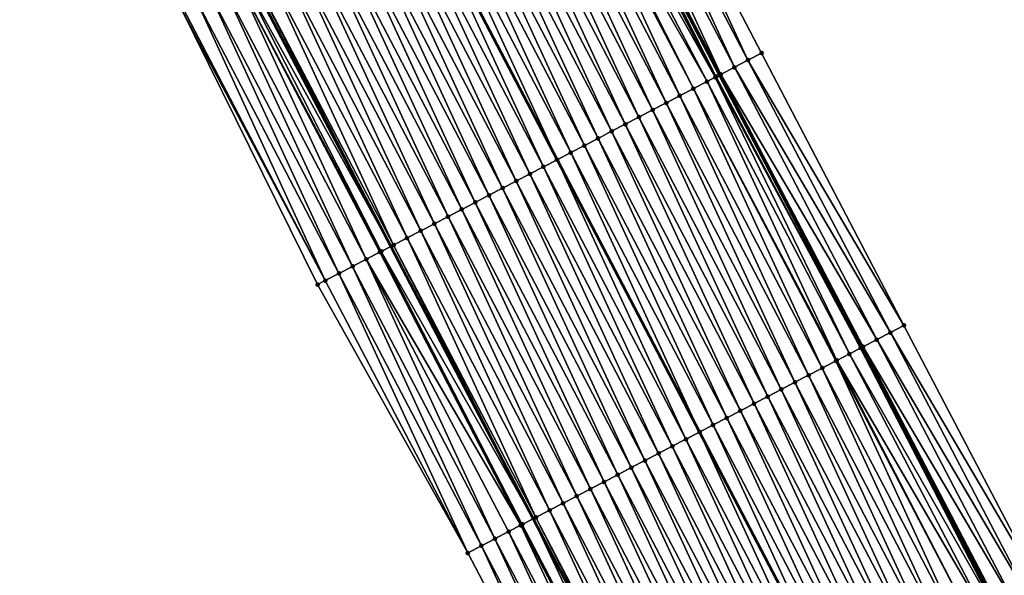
# Model space of a CAD drawing. Header units: feet. Extents: x 2007189 to 2022806, y 818621 to 837694.
# Tile 71 of 256: x 2013310 to 2013374, y 823078 to 823115. Entities that reach past the tile are written whole.
import ezdxf

# ---------------------------------------------------------------- set-up
doc = ezdxf.new("R2010")
doc.units = ezdxf.units.FT
doc.header["$MEASUREMENT"] = 0
for name, color, linetype, lineweight in [('EP_Travel Lane', 172, 'Continuous', 53), ('Road Shots', 141, 'Continuous', 100), ('Road X-Section', 40, 'Continuous', 13), ('STRIPING', 60, 'Continuous', 53)]:
    doc.layers.add(name, color=color, linetype=linetype, lineweight=lineweight)
doc.layers.add('I-77-MM17-21_SB-Surface-Border', color=7, linetype='Continuous')
doc.layers.add('I-77-MM17-21_SB-Surface-TIN', color=7, linetype='Continuous')

msp = doc.modelspace()

# ---------------------------------------------------------------- linework, layer by layer
at = {"layer": 'EP_Travel Lane'}
for points in [[(2013300.10428671, 823217.2809732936, 293.4040593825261), (2013309.343291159, 823199.5445596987, 293.1534310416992), (2013318.581849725, 823181.8090020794, 292.8362871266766), (2013327.820671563, 823164.0729390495, 292.5584153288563), (2013337.059446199, 823146.3369666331, 292.2735043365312), (2013346.298243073, 823128.6009515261, 291.9919012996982), (2013355.539329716, 823110.9051363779, 291.7382166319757), (2013364.797118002, 823093.1789239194, 291.4648199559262), (2013374.054971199, 823075.4520457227, 291.1947845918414), (2013383.31225531, 823057.7256314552, 290.9169893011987), (2013392.56932541, 823039.9996269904, 290.607682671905), (2013401.826421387, 823022.2735729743, 290.3021747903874), (2013411.083552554, 823004.5474515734, 290.0018589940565), (2013420.340719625, 822986.8212614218, 289.7068207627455), (2013429.597755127, 822969.0953232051, 289.3924133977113), (2013438.85484866, 822951.3692738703, 289.086551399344), (2013448.112171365, 822933.6427857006, 288.8144464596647), (2013457.369468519, 822915.9163464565, 288.5385674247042), (2013466.624107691, 822898.1661857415, 288.2662913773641), (2013475.855880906, 822880.4265586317, 287.9831142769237), (2013485.087585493, 822862.6870633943, 287.6888914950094), (2013494.319154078, 822844.9478294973, 287.3727849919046)], [(2013278.727651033, 823206.1892330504, 293.1254736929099), (2013287.962412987, 823188.4506579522, 292.8723417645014), (2013297.196568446, 823170.7132478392, 292.5287179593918), (2013306.430844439, 823152.9756061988, 292.2030764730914), (2013315.665312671, 823135.2375952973, 291.9061199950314), (2013324.899890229, 823117.4993743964, 291.6254835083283), (2013334.168931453, 823099.7502717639, 291.3403207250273), (2013343.426680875, 823082.024133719, 291.0607930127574), (2013352.683944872, 823064.2983680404, 290.7755883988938), (2013361.941192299, 823046.5720240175, 290.4923949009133), (2013371.198365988, 823028.8458211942, 290.1983324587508), (2013380.455628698, 823011.1194479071, 289.9173914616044), (2013389.7127102, 822993.393421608, 289.6097536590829), (2013398.969839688, 822975.6673034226, 289.3091916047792), (2013408.226910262, 822957.9412980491, 288.9999449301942), (2013417.48404017, 822940.2151790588, 288.6994390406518), (2013426.741229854, 822922.4889456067, 288.4077361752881), (2013435.998542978, 822904.7624757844, 288.1342228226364), (2013445.237817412, 822887.0430742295, 287.8475773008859), (2013454.471362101, 822869.304391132, 287.5629435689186), (2013463.704916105, 822851.5656901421, 287.2798097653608)]]:
    msp.add_polyline3d(points, dxfattribs=at)
at = {"layer": 'I-77-MM17-21_SB-Surface-Border', "color": 3, "linetype": 'Continuous', "lineweight": -3}
for points in [[(2013300.311278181, 823217.3885401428, 293.3966815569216), (2013309.524867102, 823199.638874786, 293.1496577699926), (2013319.625227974, 823182.3514197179, 292.7864189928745), (2013328.838643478, 823164.6020884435, 292.5134516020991), (2013338.939183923, 823147.3142874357, 292.1770763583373), (2013349.039741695, 823130.0264530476, 291.8432821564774), (2013358.276467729, 823112.3375283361, 291.5521005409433), (2013367.534344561, 823094.6111463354, 291.2926529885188), (2013376.79220716, 823076.8842423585, 291.0299722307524), (2013386.049570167, 823059.1576770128, 290.763797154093), (2013395.30678399, 823041.4313973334, 290.4756617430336), (2013404.564290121, 823023.7045579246, 290.2305651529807), (2013412.935304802, 823005.514973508, 289.9728862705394), (2013422.19234241, 822987.7890312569, 289.6587784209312), (2013430.563132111, 822969.5998776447, 289.3679608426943), (2013438.933979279, 822951.4106139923, 289.0856052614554), (2013448.191301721, 822933.6841263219, 288.81346186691), (2013457.448594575, 822915.9576953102, 288.536949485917), (2013466.703123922, 822898.2073165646, 288.2655909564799), (2013476.821623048, 822880.9299122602, 287.9317394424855), (2013485.166539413, 822862.7281672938, 287.6878284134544), (2013494.398069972, 822844.9889331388, 287.370434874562)], [(2013462.69281233, 822851.0395398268, 287.2435409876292), (2013454.12927008, 822869.1265608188, 287.5500925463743), (2013444.488624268, 822886.653549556, 287.8240622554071), (2013435.615750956, 822904.5627418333, 288.1238318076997), (2013424.040171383, 822921.0804447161, 288.2822833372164), (2013417.231539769, 822940.0834799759, 288.6894989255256), (2013406.327561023, 822956.9507653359, 288.9173601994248), (2013396.685802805, 822974.4763016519, 289.2008140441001), (2013387.127419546, 822992.0453905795, 289.4835567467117), (2013376.196490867, 823008.8988237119, 289.6980120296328), (2013366.421437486, 823026.3549787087, 289.9675840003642), (2013357.681233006, 823044.3510062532, 290.2708755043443), (2013348.424108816, 823062.0771142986, 290.5722194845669), (2013339.166972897, 823079.8026264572, 290.8545330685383), (2013329.405284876, 823097.2660759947, 291.101665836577), (2013320.537554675, 823115.2385747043, 291.403838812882), (2013311.901293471, 823133.2869192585, 291.7122090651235), (2013303.252681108, 823151.3287658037, 292.0258912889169), (2013295.264537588, 823169.7116645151, 292.4488874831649), (2013287.868444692, 823188.4019344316, 292.869037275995), (2013277.78702232, 823205.7012820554, 293.1061810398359)]]:
    msp.add_polyline3d(points, dxfattribs=at)
at = {"layer": 'I-77-MM17-21_SB-Surface-TIN', "color": 128, "linetype": 'Continuous', "lineweight": -3}
for points in [[(2013357.390380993, 823111.8740083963, 291.6004147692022), (2013349.039741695, 823130.0264530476, 291.8432821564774), (2013348.152469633, 823129.5652062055, 291.8846875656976)], [(2013357.390380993, 823111.8740083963, 291.6004147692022), (2013358.276467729, 823112.3375283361, 291.5521005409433), (2013349.039741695, 823130.0264530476, 291.8432821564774)], [(2013356.504465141, 823111.4101612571, 291.675647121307), (2013348.152469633, 823129.5652062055, 291.8846875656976), (2013347.265261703, 823129.1038358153, 291.9356847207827)], [(2013356.504465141, 823111.4101612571, 291.675647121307), (2013357.390380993, 823111.8740083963, 291.6004147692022), (2013348.152469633, 823129.5652062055, 291.8846875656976)], [(2013355.323625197, 823110.7923886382, 291.7442101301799), (2013346.298243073, 823128.6009515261, 291.9919012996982), (2013346.098532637, 823128.4972038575, 291.9968510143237)], [(2013346.378075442, 823128.6424236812, 291.9899226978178), (2013346.298243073, 823128.6009515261, 291.9919012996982), (2013355.539329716, 823110.9051363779, 291.7382166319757)], [(2013355.323625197, 823110.7923886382, 291.7442101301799), (2013355.539329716, 823110.9051363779, 291.7382166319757), (2013346.298243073, 823128.6009515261, 291.9919012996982)], [(2013355.618454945, 823110.9464947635, 291.73601808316), (2013347.265261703, 823129.1038358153, 291.9356847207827), (2013346.378075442, 823128.6424236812, 291.9899226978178)], [(2013355.618454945, 823110.9464947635, 291.73601808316), (2013346.378075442, 823128.6424236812, 291.9899226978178), (2013355.539329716, 823110.9051363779, 291.7382166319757)], [(2013355.618454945, 823110.9464947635, 291.73601808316), (2013356.504465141, 823111.4101612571, 291.675647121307), (2013347.265261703, 823129.1038358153, 291.9356847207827)], [(2013354.732011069, 823110.4836586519, 291.7280749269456), (2013345.490491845, 823128.1817770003, 291.9847341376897), (2013344.853593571, 823127.8511904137, 291.9836400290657)], [(2013355.265374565, 823110.7619710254, 291.7439076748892), (2013346.098532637, 823128.4972038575, 291.9968510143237), (2013345.490491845, 823128.1817770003, 291.9847341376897)], [(2013354.732011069, 823110.4836586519, 291.7280749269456), (2013355.265374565, 823110.7619710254, 291.7439076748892), (2013345.490491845, 823128.1817770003, 291.9847341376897)], [(2013355.265374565, 823110.7619710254, 291.7439076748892), (2013355.323625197, 823110.7923886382, 291.7442101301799), (2013346.098532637, 823128.4972038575, 291.9968510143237)], [(2013352.959064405, 823109.558099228, 291.7029088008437), (2013344.602903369, 823127.7211397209, 291.9788156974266), (2013343.715244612, 823127.2606378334, 291.9623860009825)], [(2013353.845576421, 823110.020804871, 291.7215853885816), (2013344.853593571, 823127.8511904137, 291.9836400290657), (2013344.602903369, 823127.7211397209, 291.9788156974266)], [(2013352.959064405, 823109.558099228, 291.7029088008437), (2013353.845576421, 823110.020804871, 291.7215853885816), (2013344.602903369, 823127.7211397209, 291.9788156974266)], [(2013353.845576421, 823110.020804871, 291.7215853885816), (2013354.732011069, 823110.4836586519, 291.7280749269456), (2013344.853593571, 823127.8511904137, 291.9836400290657)], [(2013351.18605405, 823108.6326617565, 291.667709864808), (2013342.827618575, 823126.8000729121, 291.950849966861), (2013341.939969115, 823126.3395531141, 291.9358107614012)], [(2013352.072563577, 823109.095372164, 291.6859944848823), (2013343.715244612, 823127.2606378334, 291.9623860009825), (2013342.827618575, 823126.8000729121, 291.950849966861)], [(2013351.18605405, 823108.6326617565, 291.667709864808), (2013352.072563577, 823109.095372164, 291.6859944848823), (2013342.827618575, 823126.8000729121, 291.950849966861)], [(2013352.072563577, 823109.095372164, 291.6859944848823), (2013352.959064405, 823109.558099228, 291.7029088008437), (2013343.715244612, 823127.2606378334, 291.9623860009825)], [(2013350.299564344, 823108.169913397, 291.6525474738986), (2013341.939969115, 823126.3395531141, 291.9358107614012), (2013341.052308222, 823125.8790553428, 291.9190614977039)], [(2013350.299564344, 823108.169913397, 291.6525474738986), (2013351.18605405, 823108.6326617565, 291.667709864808), (2013341.939969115, 823126.3395531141, 291.9358107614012)], [(2013348.526580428, 823107.2444253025, 291.6215132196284), (2013340.164669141, 823125.4185155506, 291.9055745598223), (2013339.277008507, 823124.9580172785, 291.8888641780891)], [(2013349.413095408, 823107.707125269, 291.6406567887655), (2013341.052308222, 823125.8790553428, 291.9190614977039), (2013340.164669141, 823125.4185155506, 291.9055745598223)], [(2013348.526580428, 823107.2444253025, 291.6215132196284), (2013349.413095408, 823107.707125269, 291.6406567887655), (2013340.164669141, 823125.4185155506, 291.9055745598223)], [(2013349.413095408, 823107.707125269, 291.6406567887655), (2013350.299564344, 823108.169913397, 291.6525474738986), (2013341.052308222, 823125.8790553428, 291.9190614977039)], [(2013347.64007534, 823106.7817063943, 291.6039279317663), (2013339.277008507, 823124.9580172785, 291.8888641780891), (2013338.389343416, 823124.4975275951, 291.8714870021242)], [(2013347.64007534, 823106.7817063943, 291.6039279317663), (2013348.526580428, 823107.2444253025, 291.6215132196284), (2013339.277008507, 823124.9580172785, 291.8888641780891)], [(2013346.75358069, 823106.3189675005, 291.5879868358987), (2013338.389343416, 823124.4975275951, 291.8714870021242), (2013337.501698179, 823124.0369996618, 291.8570793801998)], [(2013346.75358069, 823106.3189675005, 291.5879868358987), (2013347.64007534, 823106.7817063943, 291.6039279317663), (2013338.389343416, 823124.4975275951, 291.8714870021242)], [(2013336.614042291, 823123.576492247, 291.8410787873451), (2013335.726313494, 823123.1161225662, 291.8143402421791), (2013344.98049878, 823105.3936643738, 291.5416885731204)], [(2013345.867069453, 823105.8562603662, 291.5694329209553), (2013337.501698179, 823124.0369996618, 291.8570793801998), (2013336.614042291, 823123.576492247, 291.8410787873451)], [(2013345.867069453, 823105.8562603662, 291.5694329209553), (2013336.614042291, 823123.576492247, 291.8410787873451), (2013344.98049878, 823105.3936643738, 291.5416885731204)], [(2013345.867069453, 823105.8562603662, 291.5694329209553), (2013346.75358069, 823106.3189675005, 291.5879868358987), (2013337.501698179, 823124.0369996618, 291.8570793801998)], [(2013344.094026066, 823104.9308861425, 291.5290306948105), (2013335.726313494, 823123.1161225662, 291.8143402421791), (2013334.83865583, 823122.6556212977, 291.7979073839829)], [(2013344.094026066, 823104.9308861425, 291.5290306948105), (2013344.98049878, 823105.3936643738, 291.5416885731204), (2013335.726313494, 823123.1161225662, 291.8143402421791)], [(2013342.321055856, 823104.0053718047, 291.5001554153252), (2013333.951028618, 823122.1950586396, 291.7861956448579), (2013333.063403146, 823121.7344926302, 291.774744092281)], [(2013343.20754779, 823104.4681158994, 291.5156686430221), (2013334.83865583, 823122.6556212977, 291.7979073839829), (2013333.951028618, 823122.1950586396, 291.7861956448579)], [(2013342.321055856, 823104.0053718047, 291.5001554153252), (2013343.20754779, 823104.4681158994, 291.5156686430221), (2013333.951028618, 823122.1950586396, 291.7861956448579)], [(2013343.20754779, 823104.4681158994, 291.5156686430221), (2013344.094026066, 823104.9308861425, 291.5290306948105), (2013334.83865583, 823122.6556212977, 291.7979073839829)], [(2013341.434571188, 823103.5426137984, 291.485786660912), (2013333.063403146, 823121.7344926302, 291.774744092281), (2013332.175746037, 823121.2739875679, 291.758560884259)], [(2013341.434571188, 823103.5426137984, 291.485786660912), (2013342.321055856, 823104.0053718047, 291.5001554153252), (2013333.063403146, 823121.7344926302, 291.774744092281)], [(2013340.548084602, 823103.0798594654, 291.4711157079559), (2013332.175746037, 823121.2739875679, 291.758560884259), (2013331.288102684, 823120.8134560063, 291.744434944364)], [(2013340.548084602, 823103.0798594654, 291.4711157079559), (2013341.434571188, 823103.5426137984, 291.485786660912), (2013332.175746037, 823121.2739875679, 291.758560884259)], [(2013338.775104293, 823102.1543644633, 291.4406497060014), (2013330.400436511, 823120.3529684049, 291.7268961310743), (2013329.512806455, 823119.8924112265, 291.7147589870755)], [(2013339.661594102, 823102.6171126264, 291.4558282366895), (2013331.288102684, 823120.8134560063, 291.744434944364), (2013330.400436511, 823120.3529684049, 291.7268961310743)], [(2013338.775104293, 823102.1543644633, 291.4406497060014), (2013339.661594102, 823102.6171126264, 291.4558282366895), (2013330.400436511, 823120.3529684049, 291.7268961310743)], [(2013339.661594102, 823102.6171126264, 291.4558282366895), (2013340.548084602, 823103.0798594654, 291.4711157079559), (2013331.288102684, 823120.8134560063, 291.744434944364)], [(2013337.888596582, 823101.6916505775, 291.4226512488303), (2013329.512806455, 823119.8924112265, 291.7147589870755), (2013328.625143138, 823119.4319181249, 291.6976471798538)], [(2013337.888596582, 823101.6916505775, 291.4226512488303), (2013338.775104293, 823102.1543644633, 291.4406497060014), (2013329.512806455, 823119.8924112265, 291.7147589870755)], [(2013337.002101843, 823101.228911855, 291.4066960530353), (2013328.625143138, 823119.4319181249, 291.6976471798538), (2013327.737501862, 823118.9713825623, 291.6838318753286)], [(2013337.002101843, 823101.228911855, 291.4066960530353), (2013337.888596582, 823101.6916505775, 291.4226512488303), (2013328.625143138, 823119.4319181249, 291.6976471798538)], [(2013335.229083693, 823100.3034893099, 291.3702691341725), (2013326.849848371, 823118.5108705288, 291.6681898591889), (2013325.962164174, 823118.0504176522, 291.6479551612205)], [(2013336.115603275, 823100.7661804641, 291.3901376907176), (2013327.737501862, 823118.9713825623, 291.6838318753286), (2013326.849848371, 823118.5108705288, 291.6681898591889)], [(2013335.229083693, 823100.3034893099, 291.3702691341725), (2013336.115603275, 823100.7661804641, 291.3901376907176), (2013326.849848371, 823118.5108705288, 291.6681898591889)], [(2013336.115603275, 823100.7661804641, 291.3901376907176), (2013337.002101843, 823101.228911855, 291.4066960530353), (2013327.737501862, 823118.9713825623, 291.6838318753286)], [(2013334.342538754, 823099.8408467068, 291.3464063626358), (2013325.962164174, 823118.0504176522, 291.6479551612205), (2013325.074472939, 823117.589978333, 291.6266679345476)], [(2013334.342538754, 823099.8408467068, 291.3464063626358), (2013335.229083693, 823100.3034893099, 291.3702691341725), (2013325.962164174, 823118.0504176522, 291.6479551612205)], [(2013332.569214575, 823098.9160101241, 291.2617733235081), (2013324.186795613, 823117.1295122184, 291.6074609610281), (2013323.298845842, 823116.6695709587, 291.5475065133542)], [(2013333.544936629, 823099.4247192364, 291.3184471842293), (2013324.452853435, 823117.267373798, 291.622450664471), (2013324.186795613, 823117.1295122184, 291.6074609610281)], [(2013332.569214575, 823098.9160101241, 291.2617733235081), (2013333.455936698, 823099.3783134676, 291.3135464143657), (2013324.186795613, 823117.1295122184, 291.6074609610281)], [(2013333.455936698, 823099.3783134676, 291.3135464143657), (2013333.544936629, 823099.4247192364, 291.3184471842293), (2013324.186795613, 823117.1295122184, 291.6074609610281)], [(2013324.452853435, 823117.267373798, 291.622450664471), (2013334.168931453, 823099.7502717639, 291.3403207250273), (2013324.899890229, 823117.4993743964, 291.6254835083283)], [(2013333.544936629, 823099.4247192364, 291.3184471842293), (2013334.168931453, 823099.7502717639, 291.3403207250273), (2013324.452853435, 823117.267373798, 291.622450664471)], [(2013325.074472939, 823117.589978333, 291.6266679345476), (2013324.899890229, 823117.4993743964, 291.6254835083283), (2013334.168931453, 823099.7502717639, 291.3403207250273)], [(2013334.342538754, 823099.8408467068, 291.3464063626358), (2013325.074472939, 823117.589978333, 291.6266679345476), (2013334.168931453, 823099.7502717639, 291.3403207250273)], [(2013331.682514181, 823098.4536651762, 291.2134229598), (2013323.298845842, 823116.6695709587, 291.5475065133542), (2013322.410960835, 823116.209504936, 291.497238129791)], [(2013331.682514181, 823098.4536651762, 291.2134229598), (2013332.569214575, 823098.9160101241, 291.2617733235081), (2013323.298845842, 823116.6695709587, 291.5475065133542)], [(2013330.795853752, 823097.991243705, 291.1713680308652), (2013322.410960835, 823116.209504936, 291.497238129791), (2013321.523095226, 823115.7494015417, 291.4498711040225)], [(2013330.795853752, 823097.991243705, 291.1713680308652), (2013331.682514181, 823098.4536651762, 291.2134229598), (2013322.410960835, 823116.209504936, 291.497238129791)], [(2013329.909195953, 823097.5288171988, 291.1297273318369), (2013320.635267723, 823115.2892247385, 291.4082032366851), (2013320.537554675, 823115.2385747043, 291.403838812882)], [(2013329.405284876, 823097.2660759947, 291.101665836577), (2013329.909195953, 823097.5288171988, 291.1297273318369), (2013320.537554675, 823115.2385747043, 291.403838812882)], [(2013329.909195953, 823097.5288171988, 291.1297273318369), (2013321.523095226, 823115.7494015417, 291.4498711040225), (2013320.635267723, 823115.2892247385, 291.4082032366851)], [(2013329.909195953, 823097.5288171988, 291.1297273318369), (2013330.795853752, 823097.991243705, 291.1713680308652), (2013321.523095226, 823115.7494015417, 291.4498711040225)], [(2013367.534344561, 823094.6111463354, 291.2926529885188), (2013358.276467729, 823112.3375283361, 291.5521005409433), (2013357.390380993, 823111.8740083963, 291.6004147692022)], [(2013365.762294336, 823093.6838704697, 291.4086948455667), (2013356.504465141, 823111.4101612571, 291.675647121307), (2013355.618454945, 823110.9464947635, 291.73601808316)], [(2013366.648256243, 823094.1476294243, 291.340717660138), (2013357.390380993, 823111.8740083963, 291.6004147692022), (2013356.504465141, 823111.4101612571, 291.675647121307)], [(2013365.762294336, 823093.6838704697, 291.4086948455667), (2013366.648256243, 823094.1476294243, 291.340717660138), (2013356.504465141, 823111.4101612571, 291.675647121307)], [(2013366.648256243, 823094.1476294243, 291.340717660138), (2013367.534344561, 823094.6111463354, 291.2926529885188), (2013357.390380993, 823111.8740083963, 291.6004147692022)], [(2013363.989761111, 823092.7575194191, 291.4486537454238), (2013355.265374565, 823110.7619710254, 291.7439076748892), (2013354.732011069, 823110.4836586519, 291.7280749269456)], [(2013364.708592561, 823093.1326707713, 291.4660719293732), (2013355.323625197, 823110.7923886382, 291.7442101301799), (2013355.265374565, 823110.7619710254, 291.7439076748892)], [(2013363.989761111, 823092.7575194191, 291.4486537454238), (2013364.708592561, 823093.1326707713, 291.4660719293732), (2013355.265374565, 823110.7619710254, 291.7439076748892)], [(2013364.708592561, 823093.1326707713, 291.4660719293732), (2013355.539329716, 823110.9051363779, 291.7382166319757), (2013355.323625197, 823110.7923886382, 291.7442101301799)], [(2013364.876250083, 823093.2202691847, 291.4637008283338), (2013355.618454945, 823110.9464947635, 291.73601808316), (2013355.539329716, 823110.9051363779, 291.7382166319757)], [(2013364.876250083, 823093.2202691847, 291.4637008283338), (2013355.539329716, 823110.9051363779, 291.7382166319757), (2013364.797118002, 823093.1789239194, 291.4648199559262)], [(2013364.708592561, 823093.1326707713, 291.4660719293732), (2013364.797118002, 823093.1789239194, 291.4648199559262), (2013355.539329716, 823110.9051363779, 291.7382166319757)], [(2013364.876250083, 823093.2202691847, 291.4637008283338), (2013365.762294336, 823093.6838704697, 291.4086948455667), (2013355.618454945, 823110.9464947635, 291.73601808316)], [(2013362.216817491, 823091.8319541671, 291.4239663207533), (2013353.845576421, 823110.020804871, 291.7215853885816), (2013352.959064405, 823109.558099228, 291.7029088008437)], [(2013363.16580932, 823092.3272231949, 291.4470168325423), (2013354.732011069, 823110.4836586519, 291.7280749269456), (2013353.845576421, 823110.020804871, 291.7215853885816)], [(2013362.216817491, 823091.8319541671, 291.4239663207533), (2013363.103350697, 823092.2946192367, 291.4459812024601), (2013353.845576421, 823110.020804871, 291.7215853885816)], [(2013363.103350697, 823092.2946192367, 291.4459812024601), (2013363.16580932, 823092.3272231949, 291.4470168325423), (2013353.845576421, 823110.020804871, 291.7215853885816)], [(2013363.16580932, 823092.3272231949, 291.4470168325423), (2013363.989761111, 823092.7575194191, 291.4486537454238), (2013354.732011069, 823110.4836586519, 291.7280749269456)], [(2013361.330325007, 823091.3692111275, 291.4083659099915), (2013352.959064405, 823109.558099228, 291.7029088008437), (2013352.072563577, 823109.095372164, 291.6859944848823)], [(2013361.330325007, 823091.3692111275, 291.4083659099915), (2013362.216817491, 823091.8319541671, 291.4239663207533), (2013352.959064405, 823109.558099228, 291.7029088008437)], [(2013360.443818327, 823090.9064952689, 291.3905293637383), (2013352.072563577, 823109.095372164, 291.6859944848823), (2013351.18605405, 823108.6326617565, 291.667709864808)], [(2013360.443818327, 823090.9064952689, 291.3905293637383), (2013361.330325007, 823091.3692111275, 291.4083659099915), (2013352.072563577, 823109.095372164, 291.6859944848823)], [(2013358.670828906, 823089.9810177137, 291.3586272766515), (2013350.299564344, 823108.169913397, 291.6525474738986), (2013349.413095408, 823107.707125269, 291.6406567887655)], [(2013359.557303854, 823090.4437943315, 291.3714652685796), (2013351.18605405, 823108.6326617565, 291.667709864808), (2013350.299564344, 823108.169913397, 291.6525474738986)], [(2013358.670828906, 823089.9810177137, 291.3586272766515), (2013359.557303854, 823090.4437943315, 291.3714652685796), (2013350.299564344, 823108.169913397, 291.6525474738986)], [(2013359.557303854, 823090.4437943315, 291.3714652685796), (2013360.443818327, 823090.9064952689, 291.3905293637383), (2013351.18605405, 823108.6326617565, 291.667709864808)], [(2013357.784319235, 823089.5183075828, 291.340319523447), (2013349.413095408, 823107.707125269, 291.6406567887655), (2013348.526580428, 823107.2444253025, 291.6215132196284)], [(2013357.784319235, 823089.5183075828, 291.340319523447), (2013358.670828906, 823089.9810177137, 291.3586272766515), (2013349.413095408, 823107.707125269, 291.6406567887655)], [(2013356.897807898, 823089.0556006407, 291.3217494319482), (2013348.526580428, 823107.2444253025, 291.6215132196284), (2013347.64007534, 823106.7817063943, 291.6039279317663)], [(2013356.897807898, 823089.0556006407, 291.3217494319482), (2013357.784319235, 823089.5183075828, 291.340319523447), (2013348.526580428, 823107.2444253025, 291.6215132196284)], [(2013355.124802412, 823088.1301538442, 291.2873168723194), (2013346.75358069, 823106.3189675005, 291.5879868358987), (2013345.867069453, 823105.8562603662, 291.5694329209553)], [(2013356.011316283, 823088.5928559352, 291.3062860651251), (2013347.64007534, 823106.7817063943, 291.6039279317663), (2013346.75358069, 823106.3189675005, 291.5879868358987)], [(2013355.124802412, 823088.1301538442, 291.2873168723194), (2013356.011316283, 823088.5928559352, 291.3062860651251), (2013346.75358069, 823106.3189675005, 291.5879868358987)], [(2013356.011316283, 823088.5928559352, 291.3062860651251), (2013356.897807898, 823089.0556006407, 291.3217494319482), (2013347.64007534, 823106.7817063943, 291.6039279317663)], [(2013345.867069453, 823105.8562603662, 291.5694329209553), (2013344.98049878, 823105.3936643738, 291.5416885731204), (2013354.238230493, 823087.6675602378, 291.2593758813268)], [(2013355.124802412, 823088.1301538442, 291.2873168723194), (2013345.867069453, 823105.8562603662, 291.5694329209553), (2013354.238230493, 823087.6675602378, 291.2593758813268)], [(2013352.465283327, 823086.7420044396, 291.2339576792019), (2013344.094026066, 823104.9308861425, 291.5290306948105), (2013343.20754779, 823104.4681158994, 291.5156686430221)], [(2013353.351756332, 823087.2047847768, 291.2464896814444), (2013344.98049878, 823105.3936643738, 291.5416885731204), (2013344.094026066, 823104.9308861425, 291.5290306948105)], [(2013352.465283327, 823086.7420044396, 291.2339576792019), (2013353.351756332, 823087.2047847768, 291.2464896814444), (2013344.094026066, 823104.9308861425, 291.5290306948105)], [(2013353.351756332, 823087.2047847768, 291.2464896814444), (2013354.238230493, 823087.6675602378, 291.2593758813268), (2013344.98049878, 823105.3936643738, 291.5416885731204)], [(2013351.578795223, 823086.2792530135, 291.219047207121), (2013343.20754779, 823104.4681158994, 291.5156686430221), (2013342.321055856, 823104.0053718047, 291.5001554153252)], [(2013351.578795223, 823086.2792530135, 291.219047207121), (2013352.465283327, 823086.7420044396, 291.2339576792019), (2013343.20754779, 823104.4681158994, 291.5156686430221)], [(2013350.692304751, 823085.8165061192, 291.2037639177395), (2013342.321055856, 823104.0053718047, 291.5001554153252), (2013341.434571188, 823103.5426137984, 291.485786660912)], [(2013350.692304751, 823085.8165061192, 291.2037639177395), (2013351.578795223, 823086.2792530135, 291.219047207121), (2013342.321055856, 823104.0053718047, 291.5001554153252)], [(2013348.919328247, 823084.8910038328, 291.1738964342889), (2013340.548084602, 823103.0798594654, 291.4711157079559), (2013339.661594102, 823102.6171126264, 291.4558282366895)], [(2013349.805815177, 823085.3537575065, 291.1886219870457), (2013341.434571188, 823103.5426137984, 291.485786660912), (2013340.548084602, 823103.0798594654, 291.4711157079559)], [(2013348.919328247, 823084.8910038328, 291.1738964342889), (2013349.805815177, 823085.3537575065, 291.1886219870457), (2013340.548084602, 823103.0798594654, 291.4711157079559)], [(2013349.805815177, 823085.3537575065, 291.1886219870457), (2013350.692304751, 823085.8165061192, 291.2037639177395), (2013341.434571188, 823103.5426137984, 291.485786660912)], [(2013348.032844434, 823084.4282441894, 291.1596619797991), (2013339.661594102, 823102.6171126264, 291.4558282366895), (2013338.775104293, 823102.1543644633, 291.4406497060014)], [(2013348.032844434, 823084.4282441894, 291.1596619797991), (2013348.919328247, 823084.8910038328, 291.1738964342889), (2013339.661594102, 823102.6171126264, 291.4558282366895)], [(2013346.259862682, 823083.5027519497, 291.1289679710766), (2013337.888596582, 823101.6916505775, 291.4226512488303), (2013337.002101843, 823101.228911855, 291.4066960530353)], [(2013347.146341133, 823083.9655218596, 291.1423578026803), (2013338.775104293, 823102.1543644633, 291.4406497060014), (2013337.888596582, 823101.6916505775, 291.4226512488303)], [(2013346.259862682, 823083.5027519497, 291.1289679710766), (2013347.146341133, 823083.9655218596, 291.1423578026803), (2013337.888596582, 823101.6916505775, 291.4226512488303)], [(2013347.146341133, 823083.9655218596, 291.1423578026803), (2013348.032844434, 823084.4282441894, 291.1596619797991), (2013338.775104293, 823102.1543644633, 291.4406497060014)], [(2013345.373368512, 823083.0400121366, 291.1131021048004), (2013337.002101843, 823101.228911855, 291.4066960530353), (2013336.115603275, 823100.7661804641, 291.3901376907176)], [(2013345.373368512, 823083.0400121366, 291.1131021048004), (2013346.259862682, 823083.5027519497, 291.1289679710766), (2013337.002101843, 823101.228911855, 291.4066960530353)], [(2013344.486846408, 823082.5773258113, 291.0928359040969), (2013336.115603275, 823100.7661804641, 291.3901376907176), (2013335.229083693, 823100.3034893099, 291.3702691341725)], [(2013344.486846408, 823082.5773258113, 291.0928359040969), (2013345.373368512, 823083.0400121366, 291.1131021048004), (2013336.115603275, 823100.7661804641, 291.3901376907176)], [(2013334.342538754, 823099.8408467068, 291.3464063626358), (2013334.168931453, 823099.7502717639, 291.3403207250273), (2013343.426680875, 823082.024133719, 291.0607930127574)], [(2013343.600286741, 823082.1147114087, 291.066652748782), (2013335.229083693, 823100.3034893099, 291.3702691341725), (2013334.342538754, 823099.8408467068, 291.3464063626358)], [(2013343.600286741, 823082.1147114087, 291.066652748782), (2013334.342538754, 823099.8408467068, 291.3464063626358), (2013343.426680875, 823082.024133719, 291.0607930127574)], [(2013343.600286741, 823082.1147114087, 291.066652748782), (2013344.486846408, 823082.5773258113, 291.0928359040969), (2013335.229083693, 823100.3034893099, 291.3702691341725)], [(2013342.614544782, 823081.600437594, 291.0314156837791), (2013333.455936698, 823099.3783134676, 291.3135464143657), (2013332.569214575, 823098.9160101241, 291.2617733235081)], [(2013342.71370332, 823081.6521424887, 291.036727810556), (2013333.544936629, 823099.4247192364, 291.3184471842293), (2013333.455936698, 823099.3783134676, 291.3135464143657)], [(2013342.614544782, 823081.600437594, 291.0314156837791), (2013342.71370332, 823081.6521424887, 291.036727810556), (2013333.455936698, 823099.3783134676, 291.3135464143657)], [(2013333.544936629, 823099.4247192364, 291.3184471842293), (2013343.426680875, 823082.024133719, 291.0607930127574), (2013334.168931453, 823099.7502717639, 291.3403207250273)], [(2013342.71370332, 823081.6521424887, 291.036727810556), (2013343.426680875, 823082.024133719, 291.0607930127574), (2013333.544936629, 823099.4247192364, 291.3184471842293)], [(2013340.940309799, 823080.7274386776, 290.9411711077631), (2013332.569214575, 823098.9160101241, 291.2617733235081), (2013331.682514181, 823098.4536651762, 291.2134229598)], [(2013340.940309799, 823080.7274386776, 290.9411711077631), (2013341.826992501, 823081.1898175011, 290.9867349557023), (2013332.569214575, 823098.9160101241, 291.2617733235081)], [(2013341.826992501, 823081.1898175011, 290.9867349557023), (2013342.614544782, 823081.600437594, 291.0314156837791), (2013332.569214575, 823098.9160101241, 291.2617733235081)], [(2013339.166972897, 823079.8026264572, 290.8545330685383), (2013330.795853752, 823097.991243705, 291.1713680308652), (2013329.909195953, 823097.5288171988, 291.1297273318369)], [(2013340.053631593, 823080.2650512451, 290.8963154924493), (2013331.682514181, 823098.4536651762, 291.2134229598), (2013330.795853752, 823097.991243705, 291.1713680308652)], [(2013339.166972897, 823079.8026264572, 290.8545330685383), (2013340.053631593, 823080.2650512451, 290.8963154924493), (2013330.795853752, 823097.991243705, 291.1713680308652)], [(2013340.053631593, 823080.2650512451, 290.8963154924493), (2013340.940309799, 823080.7274386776, 290.9411711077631), (2013331.682514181, 823098.4536651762, 291.2134229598)], [(2013339.166972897, 823079.8026264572, 290.8545330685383), (2013329.909195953, 823097.5288171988, 291.1297273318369), (2013329.405284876, 823097.2660759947, 291.101665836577)], [(2013375.906118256, 823076.42072653, 291.0766709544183), (2013366.648256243, 823094.1476294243, 291.340717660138), (2013365.762294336, 823093.6838704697, 291.4086948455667)], [(2013376.79220716, 823076.8842423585, 291.0299722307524), (2013367.534344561, 823094.6111463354, 291.2926529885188), (2013366.648256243, 823094.1476294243, 291.340717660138)], [(2013375.906118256, 823076.42072653, 291.0766709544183), (2013376.79220716, 823076.8842423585, 291.0299722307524), (2013366.648256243, 823094.1476294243, 291.340717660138)], [(2013375.020108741, 823075.9570586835, 291.1350629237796), (2013365.762294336, 823093.6838704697, 291.4086948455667), (2013364.876250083, 823093.2202691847, 291.4637008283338)], [(2013375.020108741, 823075.9570586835, 291.1350629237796), (2013375.906118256, 823076.42072653, 291.0766709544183), (2013365.762294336, 823093.6838704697, 291.4086948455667)], [(2013373.247602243, 823075.0306564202, 291.1800473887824), (2013363.989761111, 823092.7575194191, 291.4486537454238), (2013363.16580932, 823092.3272231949, 291.4470168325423)], [(2013373.871433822, 823075.3561693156, 291.196445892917), (2013364.708592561, 823093.1326707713, 291.4660719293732), (2013363.989761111, 823092.7575194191, 291.4486537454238)], [(2013373.247602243, 823075.0306564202, 291.1800473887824), (2013373.871433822, 823075.3561693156, 291.196445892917), (2013363.989761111, 823092.7575194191, 291.4486537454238)], [(2013364.708592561, 823093.1326707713, 291.4660719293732), (2013374.054971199, 823075.4520457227, 291.1947845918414), (2013364.797118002, 823093.1789239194, 291.4648199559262)], [(2013373.954675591, 823075.3996309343, 291.1970392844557), (2013374.054971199, 823075.4520457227, 291.1947845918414), (2013364.708592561, 823093.1326707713, 291.4660719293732)], [(2013373.871433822, 823075.3561693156, 291.196445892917), (2013373.954675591, 823075.3996309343, 291.1970392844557), (2013364.708592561, 823093.1326707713, 291.4660719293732)], [(2013374.134096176, 823075.4933966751, 291.1930058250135), (2013364.876250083, 823093.2202691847, 291.4637008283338), (2013364.797118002, 823093.1789239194, 291.4648199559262)], [(2013374.134096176, 823075.4933966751, 291.1930058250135), (2013364.797118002, 823093.1789239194, 291.4648199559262), (2013374.054971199, 823075.4520457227, 291.1947845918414)], [(2013374.134096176, 823075.4933966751, 291.1930058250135), (2013375.020108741, 823075.9570586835, 291.1350629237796), (2013364.876250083, 823093.2202691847, 291.4637008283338)], [(2013371.474585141, 823074.1052318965, 291.1498240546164), (2013363.103350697, 823092.2946192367, 291.4459812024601), (2013362.216817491, 823091.8319541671, 291.4239663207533)], [(2013372.361122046, 823074.5678898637, 291.1691120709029), (2013363.16580932, 823092.3272231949, 291.4470168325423), (2013363.103350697, 823092.2946192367, 291.4459812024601)], [(2013371.474585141, 823074.1052318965, 291.1498240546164), (2013372.361122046, 823074.5678898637, 291.1691120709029), (2013363.103350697, 823092.2946192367, 291.4459812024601)], [(2013372.361122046, 823074.5678898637, 291.1691120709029), (2013373.247602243, 823075.0306564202, 291.1800473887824), (2013363.16580932, 823092.3272231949, 291.4470168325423)], [(2013370.588067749, 823073.642536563, 291.1334102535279), (2013362.216817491, 823091.8319541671, 291.4239663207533), (2013361.330325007, 823091.3692111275, 291.4083659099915)], [(2013370.588067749, 823073.642536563, 291.1334102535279), (2013371.474585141, 823074.1052318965, 291.1498240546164), (2013362.216817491, 823091.8319541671, 291.4239663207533)], [(2013368.815011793, 823072.7171864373, 291.0974642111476), (2013360.443818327, 823090.9064952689, 291.3905293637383), (2013359.557303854, 823090.4437943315, 291.3714652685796)], [(2013369.701546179, 823073.179849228, 291.1163812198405), (2013361.330325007, 823091.3692111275, 291.4083659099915), (2013360.443818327, 823090.9064952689, 291.3905293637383)], [(2013368.815011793, 823072.7171864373, 291.0974642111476), (2013369.701546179, 823073.179849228, 291.1163812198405), (2013360.443818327, 823090.9064952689, 291.3905293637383)], [(2013369.701546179, 823073.179849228, 291.1163812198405), (2013370.588067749, 823073.642536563, 291.1334102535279), (2013361.330325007, 823091.3692111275, 291.4083659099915)], [(2013367.928494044, 823072.2544917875, 291.0809978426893), (2013359.557303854, 823090.4437943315, 291.3714652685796), (2013358.670828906, 823089.9810177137, 291.3586272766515)], [(2013367.928494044, 823072.2544917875, 291.0809978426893), (2013368.815011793, 823072.7171864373, 291.0974642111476), (2013359.557303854, 823090.4437943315, 291.3714652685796)], [(2013367.041973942, 823071.791801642, 291.0641849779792), (2013358.670828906, 823089.9810177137, 291.3586272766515), (2013357.784319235, 823089.5183075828, 291.340319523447)], [(2013367.041973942, 823071.791801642, 291.0641849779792), (2013367.928494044, 823072.2544917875, 291.0809978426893), (2013358.670828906, 823089.9810177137, 291.3586272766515)], [(2013365.268932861, 823070.8664230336, 291.0304298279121), (2013356.897807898, 823089.0556006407, 291.3217494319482), (2013356.011316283, 823088.5928559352, 291.3062860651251)], [(2013366.15544288, 823071.3291324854, 291.0457576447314), (2013357.784319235, 823089.5183075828, 291.340319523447), (2013356.897807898, 823089.0556006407, 291.3217494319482)], [(2013365.268932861, 823070.8664230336, 291.0304298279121), (2013366.15544288, 823071.3291324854, 291.0457576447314), (2013356.897807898, 823089.0556006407, 291.3217494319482)], [(2013366.15544288, 823071.3291324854, 291.0457576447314), (2013367.041973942, 823071.791801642, 291.0641849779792), (2013357.784319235, 823089.5183075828, 291.340319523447)], [(2013364.382393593, 823070.4037695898, 291.0107938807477), (2013356.011316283, 823088.5928559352, 291.3062860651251), (2013355.124802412, 823088.1301538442, 291.2873168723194)], [(2013364.382393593, 823070.4037695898, 291.0107938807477), (2013365.268932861, 823070.8664230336, 291.0304298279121), (2013356.011316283, 823088.5928559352, 291.3062860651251)], [(2013362.609288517, 823069.4785135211, 290.9676129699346), (2013354.238230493, 823087.6675602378, 291.2593758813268), (2013353.351756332, 823087.2047847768, 291.2464896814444)], [(2013355.124802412, 823088.1301538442, 291.2873168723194), (2013354.238230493, 823087.6675602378, 291.2593758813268), (2013363.49579992, 823069.9412176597, 290.9833055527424)], [(2013362.609288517, 823069.4785135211, 290.9676129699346), (2013363.49579992, 823069.9412176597, 290.9833055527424), (2013354.238230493, 823087.6675602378, 291.2593758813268)], [(2013364.382393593, 823070.4037695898, 291.0107938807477), (2013355.124802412, 823088.1301538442, 291.2873168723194), (2013363.49579992, 823069.9412176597, 290.9833055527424)], [(2013361.722779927, 823069.0158013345, 290.9524955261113), (2013353.351756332, 823087.2047847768, 291.2464896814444), (2013352.465283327, 823086.7420044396, 291.2339576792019)], [(2013361.722779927, 823069.0158013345, 290.9524955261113), (2013362.609288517, 823069.4785135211, 290.9676129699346), (2013353.351756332, 823087.2047847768, 291.2464896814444)], [(2013360.836288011, 823068.553057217, 290.9398341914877), (2013352.465283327, 823086.7420044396, 291.2339576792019), (2013351.578795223, 823086.2792530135, 291.219047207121)], [(2013360.836288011, 823068.553057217, 290.9398341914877), (2013361.722779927, 823069.0158013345, 290.9524955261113), (2013352.465283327, 823086.7420044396, 291.2339576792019)], [(2013359.063268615, 823067.6276370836, 290.9092731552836), (2013350.692304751, 823085.8165061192, 291.2037639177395), (2013349.805815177, 823085.3537575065, 291.1886219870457)], [(2013359.949781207, 823068.090341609, 290.9249799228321), (2013351.578795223, 823086.2792530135, 291.219047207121), (2013350.692304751, 823085.8165061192, 291.2037639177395)], [(2013359.063268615, 823067.6276370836, 290.9092731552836), (2013359.949781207, 823068.090341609, 290.9249799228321), (2013350.692304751, 823085.8165061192, 291.2037639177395)], [(2013359.949781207, 823068.090341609, 290.9249799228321), (2013360.836288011, 823068.553057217, 290.9398341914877), (2013351.578795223, 823086.2792530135, 291.219047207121)], [(2013358.176751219, 823067.1649417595, 290.892858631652), (2013349.805815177, 823085.3537575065, 291.1886219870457), (2013348.919328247, 823084.8910038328, 291.1738964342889)], [(2013358.176751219, 823067.1649417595, 290.892858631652), (2013359.063268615, 823067.6276370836, 290.9092731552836), (2013349.805815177, 823085.3537575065, 291.1886219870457)], [(2013356.403711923, 823066.2395597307, 290.8593665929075), (2013348.032844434, 823084.4282441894, 291.1596619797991), (2013347.146341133, 823083.9655218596, 291.1423578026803)], [(2013357.290235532, 823066.7022431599, 290.8766960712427), (2013348.919328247, 823084.8910038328, 291.1738964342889), (2013348.032844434, 823084.4282441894, 291.1596619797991)], [(2013356.403711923, 823066.2395597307, 290.8593665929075), (2013357.290235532, 823066.7022431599, 290.8766960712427), (2013348.032844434, 823084.4282441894, 291.1596619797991)], [(2013357.290235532, 823066.7022431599, 290.8766960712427), (2013358.176751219, 823067.1649417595, 290.892858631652), (2013348.919328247, 823084.8910038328, 291.1738964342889)], [(2013355.517199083, 823065.7768556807, 290.8436232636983), (2013347.146341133, 823083.9655218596, 291.1423578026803), (2013346.259862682, 823083.5027519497, 291.1289679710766)], [(2013355.517199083, 823065.7768556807, 290.8436232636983), (2013356.403711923, 823066.2395597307, 290.8593665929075), (2013347.146341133, 823083.9655218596, 291.1423578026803)], [(2013354.630685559, 823065.3141529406, 290.8277791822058), (2013346.259862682, 823083.5027519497, 291.1289679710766), (2013345.373368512, 823083.0400121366, 291.1131021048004)], [(2013354.630685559, 823065.3141529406, 290.8277791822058), (2013355.517199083, 823065.7768556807, 290.8436232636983), (2013346.259862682, 823083.5027519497, 291.1289679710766)], [(2013352.857546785, 823064.3889614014, 290.7796346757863), (2013344.486846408, 823082.5773258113, 291.0928359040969), (2013343.600286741, 823082.1147114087, 291.066652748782)], [(2013353.744138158, 823064.851515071, 290.8069452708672), (2013345.373368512, 823083.0400121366, 291.1131021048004), (2013344.486846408, 823082.5773258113, 291.0928359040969)], [(2013352.857546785, 823064.3889614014, 290.7796346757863), (2013353.744138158, 823064.851515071, 290.8069452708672), (2013344.486846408, 823082.5773258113, 291.0928359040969)], [(2013353.744138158, 823064.851515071, 290.8069452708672), (2013354.630685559, 823065.3141529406, 290.8277791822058), (2013345.373368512, 823083.0400121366, 291.1131021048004)], [(2013351.971000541, 823063.9263213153, 290.7589712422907), (2013343.426680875, 823082.024133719, 291.0607930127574), (2013342.71370332, 823081.6521424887, 291.036727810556)], [(2013343.600286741, 823082.1147114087, 291.066652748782), (2013343.426680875, 823082.024133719, 291.0607930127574), (2013352.683944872, 823064.2983680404, 290.7755883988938)], [(2013351.971000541, 823063.9263213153, 290.7589712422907), (2013352.683944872, 823064.2983680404, 290.7755883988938), (2013343.426680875, 823082.024133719, 291.0607930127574)], [(2013352.857546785, 823064.3889614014, 290.7796346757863), (2013343.600286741, 823082.1147114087, 291.066652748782), (2013352.683944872, 823064.2983680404, 290.7755883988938)], [(2013351.084205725, 823063.4641572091, 290.7016954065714), (2013342.614544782, 823081.600437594, 291.0314156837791), (2013341.826992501, 823081.1898175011, 290.9867349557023)], [(2013351.879481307, 823063.878616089, 290.7535947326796), (2013342.71370332, 823081.6521424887, 291.036727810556), (2013342.614544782, 823081.600437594, 291.0314156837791)], [(2013351.084205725, 823063.4641572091, 290.7016954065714), (2013351.879481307, 823063.878616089, 290.7535947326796), (2013342.614544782, 823081.600437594, 291.0314156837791)], [(2013351.879481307, 823063.878616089, 290.7535947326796), (2013351.971000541, 823063.9263213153, 290.7589712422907), (2013342.71370332, 823081.6521424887, 291.036727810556)], [(2013349.310799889, 823062.539477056, 290.6142150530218), (2013340.940309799, 823080.7274386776, 290.9411711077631), (2013340.053631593, 823080.2650512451, 290.8963154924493)], [(2013350.197541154, 823063.0017437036, 290.6636033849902), (2013341.826992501, 823081.1898175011, 290.9867349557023), (2013340.940309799, 823080.7274386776, 290.9411711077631)], [(2013349.310799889, 823062.539477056, 290.6142150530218), (2013350.197541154, 823063.0017437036, 290.6636033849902), (2013340.940309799, 823080.7274386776, 290.9411711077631)], [(2013350.197541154, 823063.0017437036, 290.6636033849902), (2013351.084205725, 823063.4641572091, 290.7016954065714), (2013341.826992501, 823081.1898175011, 290.9867349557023)], [(2013348.424108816, 823062.0771142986, 290.5722194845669), (2013340.053631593, 823080.2650512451, 290.8963154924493), (2013339.166972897, 823079.8026264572, 290.8545330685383)], [(2013348.424108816, 823062.0771142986, 290.5722194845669), (2013349.310799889, 823062.539477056, 290.6142150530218), (2013340.053631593, 823080.2650512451, 290.8963154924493)]]:
    msp.add_3dface(points, dxfattribs=at)
at = {"layer": 'Road Shots', "lineweight": 100}
for p in [(2013358.276467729, 823112.3375283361, 291.5521005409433), (2013356.504465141, 823111.4101612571, 291.675647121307), (2013357.390380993, 823111.8740083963, 291.6004147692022), (2013355.265374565, 823110.7619710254, 291.7439076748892), (2013355.323625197, 823110.7923886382, 291.7442101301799), (2013355.618454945, 823110.9464947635, 291.73601808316), (2013353.845576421, 823110.020804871, 291.7215853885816), (2013354.732011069, 823110.4836586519, 291.7280749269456), (2013352.959064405, 823109.558099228, 291.7029088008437), (2013352.072563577, 823109.095372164, 291.6859944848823), (2013350.299564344, 823108.169913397, 291.6525474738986), (2013351.18605405, 823108.6326617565, 291.667709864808), (2013349.413095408, 823107.707125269, 291.6406567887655), (2013348.526580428, 823107.2444253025, 291.6215132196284), (2013346.75358069, 823106.3189675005, 291.5879868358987), (2013347.64007534, 823106.7817063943, 291.6039279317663), (2013345.867069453, 823105.8562603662, 291.5694329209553), (2013344.094026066, 823104.9308861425, 291.5290306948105), (2013344.980499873, 823105.3936649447, 291.5416885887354), (2013343.20754779, 823104.4681158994, 291.5156686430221), (2013342.321055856, 823104.0053718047, 291.5001554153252), (2013340.548084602, 823103.0798594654, 291.4711157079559), (2013341.434571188, 823103.5426137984, 291.485786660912), (2013339.661594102, 823102.6171126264, 291.4558282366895), (2013337.888596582, 823101.6916505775, 291.4226512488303), (2013338.775104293, 823102.1543644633, 291.4406497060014), (2013337.002101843, 823101.228911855, 291.4066960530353), (2013336.115603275, 823100.7661804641, 291.3901376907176), (2013334.342538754, 823099.8408467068, 291.3464063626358), (2013335.229083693, 823100.3034893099, 291.3702691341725), (2013333.455936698, 823099.3783134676, 291.3135464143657), (2013333.544936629, 823099.4247192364, 291.3184471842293), (2013332.569214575, 823098.9160101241, 291.2617733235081), (2013330.795853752, 823097.991243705, 291.1713680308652), (2013331.682514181, 823098.4536651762, 291.2134229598), (2013329.405284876, 823097.2660759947, 291.101665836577), (2013329.909195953, 823097.5288171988, 291.1297273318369), (2013366.648256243, 823094.1476294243, 291.340717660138), (2013367.534344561, 823094.6111463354, 291.2926529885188), (2013365.762294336, 823093.6838704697, 291.4086948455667), (2013363.989761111, 823092.7575194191, 291.4486537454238), (2013364.708592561, 823093.1326707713, 291.4660719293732), (2013364.876250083, 823093.2202691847, 291.4637008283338), (2013363.103350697, 823092.2946192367, 291.4459812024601), (2013363.16580932, 823092.3272231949, 291.4470168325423), (2013362.216817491, 823091.8319541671, 291.4239663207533), (2013360.443818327, 823090.9064952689, 291.3905293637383), (2013361.330325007, 823091.3692111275, 291.4083659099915), (2013359.557303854, 823090.4437943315, 291.3714652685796), (2013358.670828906, 823089.9810177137, 291.3586272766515), (2013356.897807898, 823089.0556006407, 291.3217494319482), (2013357.784319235, 823089.5183075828, 291.340319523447), (2013356.011316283, 823088.5928559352, 291.3062860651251), (2013354.238231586, 823087.6675608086, 291.2593758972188), (2013355.124802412, 823088.1301538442, 291.2873168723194), (2013353.351756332, 823087.2047847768, 291.2464896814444), (2013352.465283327, 823086.7420044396, 291.2339576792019), (2013350.692304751, 823085.8165061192, 291.2037639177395), (2013351.578795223, 823086.2792530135, 291.219047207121), (2013349.805815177, 823085.3537575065, 291.1886219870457), (2013348.032844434, 823084.4282441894, 291.1596619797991), (2013348.919328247, 823084.8910038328, 291.1738964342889), (2013347.146341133, 823083.9655218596, 291.1423578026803), (2013346.259862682, 823083.5027519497, 291.1289679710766), (2013344.486846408, 823082.5773258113, 291.0928359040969), (2013345.373368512, 823083.0400121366, 291.1131021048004), (2013343.600286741, 823082.1147114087, 291.066652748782), (2013342.614544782, 823081.600437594, 291.0314156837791), (2013342.71370332, 823081.6521424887, 291.036727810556), (2013340.940309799, 823080.7274386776, 290.9411711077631), (2013341.826992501, 823081.1898175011, 290.9867349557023), (2013340.053631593, 823080.2650512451, 290.8963154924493), (2013339.166972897, 823079.8026264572, 290.8545330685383)]:
    msp.add_point(p, dxfattribs=at)
at = {"layer": 'Road X-Section', "extrusion": (-0.4628891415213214, 0.8863101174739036, 0.01371197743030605), "elevation": -202424.8938442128, "flags": 128}
msp.add_lwpolyline([(-2165673.176519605, 3067.48606161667), (-2165672.176519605, 3067.534380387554), (-2165671.176519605, 3067.609619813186), (-2165670.176519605, 3067.669996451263), (-2165669.843843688, 3067.678189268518), (-2165669.778129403, 3067.677886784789), (-2165669.176519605, 3067.662052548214), (-2165668.176519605, 3067.655562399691), (-2165667.176519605, 3067.636884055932), (-2165666.176519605, 3067.619968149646), (-2165665.176519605, 3067.601681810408), (-2165664.176519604, 3067.586517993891), (-2165663.176519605, 3067.574626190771), (-2165662.176519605, 3067.555480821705), (-2165661.176519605, 3067.537893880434), (-2165660.176519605, 3067.521951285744), (-2165659.176519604, 3067.503395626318), (-2165658.176519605, 3067.475648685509), (-2165657.176519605, 3067.462989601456), (-2165656.176519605, 3067.449626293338), (-2165655.176519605, 3067.434111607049), (-2165654.176519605, 3067.419741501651), (-2165653.176519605, 3067.405069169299), (-2165652.176519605, 3067.389780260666), (-2165651.176519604, 3067.374600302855), (-2165650.176519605, 3067.356600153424), (-2165649.176519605, 3067.340643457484), (-2165648.176519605, 3067.32408353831), (-2165647.176519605, 3067.304213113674), (-2165646.176519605, 3067.280348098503), (-2165645.276891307, 3067.252386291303), (-2165645.176519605, 3067.247485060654), (-2165644.176519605, 3067.19570710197), (-2165643.176519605, 3067.147352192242), (-2165642.176519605, 3067.105293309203), (-2165641.176519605, 3067.063648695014), (-2165640.608224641, 3067.035584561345)], dxfattribs=at)
at = {"layer": 'Road X-Section', "extrusion": (-0.4628891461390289, 0.8863101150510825, 0.01371197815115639), "elevation": -202444.9051352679, "flags": 128}
msp.add_lwpolyline([(-2165673.175463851, 3067.501155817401), (-2165672.175463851, 3067.549225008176), (-2165671.175463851, 3067.617208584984), (-2165670.175463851, 3067.672219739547), (-2165669.986301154, 3067.674591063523), (-2165669.175463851, 3067.657171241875), (-2165668.245920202, 3067.655534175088), (-2165668.175463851, 3067.654498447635), (-2165667.175463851, 3067.632481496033), (-2165666.175463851, 3067.616879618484), (-2165665.175463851, 3067.599041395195), (-2165664.17546385, 3067.579975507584), (-2165663.175463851, 3067.567136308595), (-2165662.175463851, 3067.548826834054), (-2165661.175463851, 3067.530254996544), (-2165660.175463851, 3067.514790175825), (-2165659.175463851, 3067.495819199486), (-2165658.175463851, 3067.467875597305), (-2165657.17546385, 3067.454988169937), (-2165656.175463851, 3067.44245498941), (-2165655.175463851, 3067.427543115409), (-2165654.175463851, 3067.412258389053), (-2165653.175463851, 3067.39711503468), (-2165652.175463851, 3067.38238809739), (-2165651.175463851, 3067.368152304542), (-2165650.17546385, 3067.350846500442), (-2165649.175463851, 3067.337455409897), (-2165648.175463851, 3067.321588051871), (-2165647.175463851, 3067.301319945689), (-2165646.175463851, 3067.275134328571), (-2165645.175463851, 3067.245206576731), (-2165645.063634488, 3067.239893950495), (-2165644.175463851, 3067.195209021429), (-2165643.17546385, 3067.149640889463), (-2165642.175463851, 3067.104781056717), (-2165641.175463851, 3067.062994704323)], dxfattribs=at)
at = {"layer": 'STRIPING'}
msp.add_polyline3d([(2013289.659979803, 823211.8613459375, 293.2904341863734), (2013298.873560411, 823194.1116966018, 293.0421598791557), (2013308.086591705, 823176.3631055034, 292.7117268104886), (2013317.299729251, 823158.6143097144, 292.3971857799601), (2013326.512990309, 823140.8652759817, 292.1011178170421), (2013335.726313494, 823123.1161225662, 291.8143402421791), (2013344.98049878, 823105.3936643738, 291.5416885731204), (2013354.238230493, 823087.6675602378, 291.2593758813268), (2013363.49579992, 823069.9412176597, 290.9833055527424), (2013372.753010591, 823052.2149440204, 290.6946956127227), (2013382.010199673, 823034.4887117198, 290.4029074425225), (2013391.267372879, 823016.7625098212, 290.1087789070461), (2013400.524497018, 822999.0364018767, 289.8074247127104), (2013409.781616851, 822981.3103021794, 289.5054345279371), (2013419.038641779, 822963.5843842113, 289.1894671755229), (2013428.295858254, 822945.8580994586, 288.9017126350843), (2013437.553125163, 822928.1317181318, 288.6213868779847), (2013446.810338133, 822910.4054400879, 288.3331150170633), (2013456.057057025, 822892.6700521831, 288.0699559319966), (2013465.288821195, 822874.9303691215, 287.7901567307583), (2013474.520515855, 822857.1908196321, 287.4991712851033)], dxfattribs=at)

doc.saveas('drawing.dxf')
